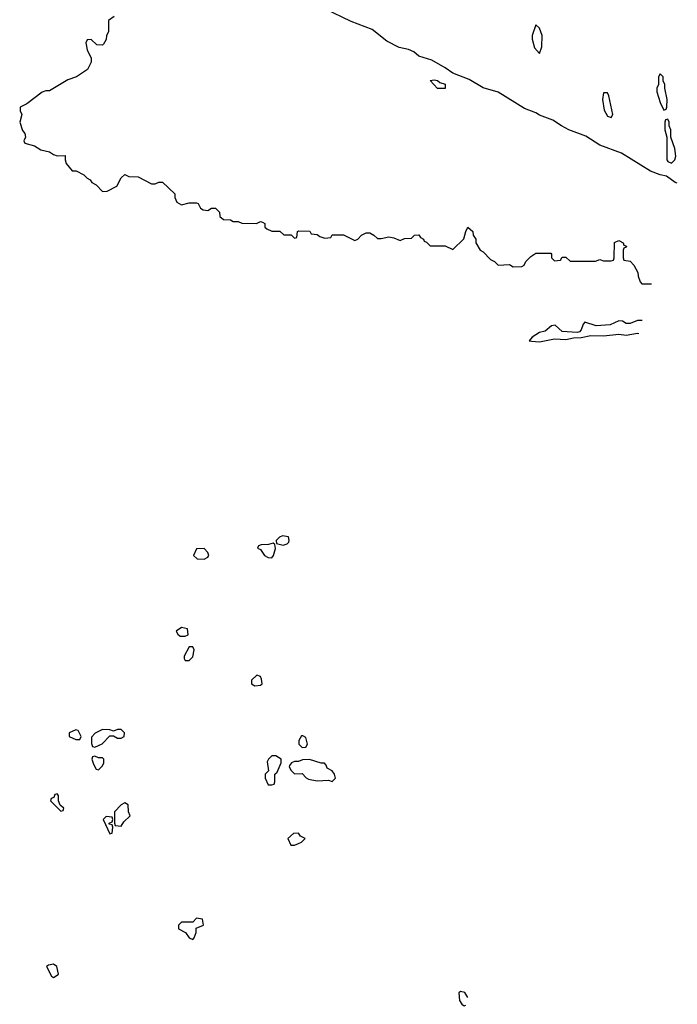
# Model space of a CAD drawing. Header units: inches. Extents: x 2701622 to 2964296, y 496201 to 720542.
# Tile 199 of 256: x 2801571 to 2805061, y 690890 to 696114. Entities that reach past the tile are written whole.
import ezdxf

# ---------------------------------------------------------------- set-up
doc = ezdxf.new("R2010")
doc.units = ezdxf.units.IN
doc.header["$MEASUREMENT"] = 0
doc.layers.add('C8609', color=7, linetype='Continuous')

msp = doc.modelspace()

# ---------------------------------------------------------------- linework, layer by layer
at = {"layer": 'C8609', "color": 4, "elevation": 4}
for points in [[(2805061, 695245.6), (2805050, 695249.7), (2805003, 695283), (2804970, 695289.7), (2804918, 695310), (2804765.1, 695405.1), (2804650, 695448), (2804576.2, 695496.2), (2804485.2, 695530), (2804446, 695550), (2804401.3, 695581.3), (2804330, 695606.3), (2804310, 695618.7), (2804250, 695642.6), (2804110, 695729.6), (2804030, 695751.3), (2803956.8, 695796.8), (2803869.7, 695829.7), (2803830, 695857.6), (2803758, 695898), (2803690, 695919.6), (2803662.3, 695942.3), (2803634.7, 695954.7), (2803585.6, 695965.6), (2803519.8, 695999.8), (2803441.7, 696061.7), (2803330, 696104.7), (2803190, 696171.3)], [(2802072, 696130), (2802042, 696110), (2802042, 696050), (2802032, 696030), (2802031.1, 696008.9), (2802016.9, 695983.1), (2802010, 695978), (2801980.4, 695980.4), (2801950, 696008), (2801930, 696006), (2801922, 695990), (2801930, 695954), (2801951.3, 695910), (2801951.1, 695888.9), (2801932, 695850), (2801872, 695810), (2801826.4, 695793.6), (2801730, 695735.3), (2801710, 695735.3), (2801690, 695728.7), (2801610, 695668), (2801574, 695650), (2801574, 695630), (2801582, 695610), (2801571.3, 695570), (2801586, 695526), (2801598, 695510), (2801602, 695490), (2801594, 695470), (2801598, 695458), (2801650, 695444.7), (2801683.5, 695423.5), (2801730, 695412), (2801750, 695398), (2801770, 695391.3), (2801812.7, 695392.7), (2801812, 695370), (2801818, 695350), (2801850, 695312), (2801871.6, 695311.6), (2801912, 695290), (2801930, 695272), (2801944.7, 695264.7), (2801954, 695250), (2801976.9, 695236.9), (2802010, 695202), (2802036.4, 695203.6), (2802086, 695230), (2802110, 695274), (2802130, 695292), (2802150, 695282), (2802199.6, 695279.6), (2802270, 695242), (2802290, 695242), (2802310, 695252), (2802330, 695252), (2802394, 695190), (2802394, 695170), (2802405.4, 695145.4), (2802430, 695132), (2802470, 695142), (2802510, 695142), (2802518, 695138), (2802530, 695114), (2802545.4, 695105.4), (2802570, 695102), (2802590, 695114), (2802610, 695114), (2802631.6, 695091.6), (2802634, 695070), (2802652.7, 695052.7), (2802690, 695052), (2802703.6, 695043.6), (2802730, 695042), (2802750, 695034), (2802827.3, 695032.7), (2802850, 695042), (2802859.6, 695039.6), (2802871.6, 695031.6), (2802872.7, 695012.7), (2802883.6, 695003.6), (2802910, 694992), (2802951.6, 694991.6), (2802972.7, 694972.7), (2803012, 694972), (2803030, 694954), (2803042, 694958), (2803046, 694990), (2803050, 694994), (2803111.6, 694991.6), (2803118, 694978), (2803150, 694974), (2803163.6, 694963.6), (2803190, 694954), (2803222, 694958), (2803230, 694972), (2803290, 694972), (2803350, 694942), (2803366, 694950), (2803386, 694970), (2803410, 694982), (2803430, 694982), (2803450.9, 694970.9), (2803470, 694952), (2803490, 694952), (2803530, 694962), (2803556.9, 694956.9), (2803590, 694942), (2803612.7, 694952.7), (2803650, 694954), (2803666, 694970), (2803690, 694972), (2803698, 694958), (2803714, 694950), (2803718, 694938), (2803730, 694934), (2803750, 694914), (2803830, 694914), (2803870, 694894), (2803928.9, 694951.1), (2803939, 694990), (2803950, 695012), (2803976, 694990), (2803978, 694970), (2803991.3, 694950), (2803991.3, 694930), (2804014, 694890), (2804030, 694882), (2804070, 694842), (2804090.9, 694830.9), (2804110, 694812), (2804170, 694814), (2804190, 694802), (2804236.4, 694803.6), (2804248.4, 694811.6), (2804258, 694830), (2804283.1, 694856.9), (2804310, 694874), (2804390, 694874), (2804394, 694870), (2804394, 694850), (2804410, 694834), (2804442, 694838), (2804450, 694854), (2804470, 694854), (2804492.7, 694832.7), (2804627.3, 694832.7), (2804650, 694842), (2804670, 694834), (2804710, 694834), (2804722, 694838), (2804726, 694850), (2804728.4, 694931.6), (2804750, 694942), (2804774, 694930), (2804778, 694918), (2804791.6, 694911.6), (2804790, 694906), (2804778, 694902), (2804774, 694890), (2804774, 694850), (2804778, 694838), (2804810, 694832), (2804831, 694811), (2804851.6, 694771.6), (2804852.7, 694752.7), (2804863.6, 694723.6), (2804872.7, 694712.7), (2804924.7, 694712.7)], [(2804874.9, 694518.3), (2804850, 694518.4), (2804810, 694502), (2804790, 694502), (2804770, 694513.2), (2804750, 694515.3), (2804705.2, 694494.8), (2804630, 694489.3), (2804570, 694509), (2804561.1, 694498.9), (2804550, 694468), (2804542, 694458), (2804530, 694453.2), (2804450, 694459), (2804412, 694492), (2804394, 694490), (2804359.1, 694460.9), (2804330, 694453.2), (2804291.3, 694430), (2804274, 694410), (2804287.1, 694407.1), (2804330, 694404), (2804410, 694420.7), (2804470, 694416), (2804510, 694426), (2804550, 694427.3), (2804602.5, 694437.5), (2804670, 694437.1), (2804750, 694444.9), (2804790, 694440.5), (2804849.6, 694450.4), (2804857.4, 694449.5)], [(2803910, 690958), (2803902, 690950), (2803906, 690910), (2803918, 690890), (2803930, 690881), (2803938.8, 690885.8)], [(2803949.2, 690926.1), (2803932.9, 690952.9), (2803910, 690958)]]:
    msp.add_lwpolyline(points, dxfattribs=at)
for points in [[(2804310, 696086), (2804291.3, 696030), (2804291.3, 696010), (2804303.5, 695963.5), (2804330, 695934), (2804342, 695970), (2804344, 696030), (2804330, 696068)], [(2803830, 695748.7), (2803789.1, 695749.1), (2803749, 695791), (2803770, 695794.8), (2803789.2, 695790.8), (2803801, 695781), (2803830, 695770.8)], [(2804970, 695826), (2804962, 695810), (2804962, 695770), (2804952, 695750), (2804952, 695730), (2804970, 695674), (2804990, 695634), (2805002, 695638), (2805006, 695650), (2805008, 695690), (2804995.3, 695750), (2804995.3, 695770), (2804986, 695790), (2804986, 695810)], [(2804690, 695726), (2804670, 695726), (2804664.7, 695690), (2804672.7, 695632.7), (2804690, 695602), (2804710, 695594), (2804718, 695610), (2804698, 695710)], [(2805010, 695586), (2804998, 695582), (2804994, 695570), (2804994, 695530), (2805004.7, 695490), (2805004.7, 695370), (2805010, 695362), (2805030, 695352), (2805048, 695370), (2805054, 695390), (2805048, 695430), (2805026, 695490), (2805026, 695530), (2805018, 695550), (2805018, 695570)], [(2802916.4, 693336.4), (2802891, 693329), (2802852, 693328), (2802838, 693322), (2802834, 693310), (2802850, 693302), (2802870, 693271.3), (2802890, 693261), (2802910, 693258), (2802919, 693270), (2802928.4, 693308.4), (2802926, 693330)], [(2802965.4, 693374.6), (2802950, 693368), (2802932, 693350), (2802934, 693334), (2802970, 693326), (2802990, 693332), (2802999, 693341), (2803002, 693350), (2802998, 693370)], [(2802550, 693308), (2802510, 693306), (2802494, 693270), (2802512.7, 693252.7), (2802550, 693252), (2802570, 693262), (2802575.3, 693270), (2802570, 693286)], [(2802430, 692888), (2802402, 692870), (2802410, 692854), (2802423.6, 692843.6), (2802450, 692842), (2802466, 692850), (2802462, 692882)], [(2802490, 692786), (2802470, 692786), (2802443.6, 692736.4), (2802443.6, 692723.6), (2802450, 692714), (2802470, 692714), (2802490, 692734), (2802498, 692770)], [(2802830, 692635.3), (2802802, 692610), (2802802, 692590), (2802819.6, 692579.6), (2802850, 692582), (2802858, 692590), (2802854.6, 692614.6), (2802848.4, 692628.4)], [(2801870, 692346), (2801834, 692330), (2801834, 692310), (2801870, 692294), (2801890, 692294), (2801898, 692310), (2801882, 692342)], [(2802110, 692348), (2802090, 692348), (2802070, 692338), (2802050, 692346), (2802010, 692348), (2801971.6, 692328.4), (2801952.7, 692307.3), (2801952.7, 692272.7), (2801958, 692258), (2801970, 692254), (2801990, 692262), (2802008.4, 692271.6), (2802050, 692314), (2802070, 692314), (2802090, 692302), (2802110, 692302), (2802126, 692310), (2802128, 692330)], [(2803074.6, 692314.6), (2803066, 692314), (2803052, 692290), (2803052, 692270), (2803070, 692252), (2803090, 692254), (2803098, 692270), (2803090, 692306)], [(2801970, 692206), (2801958, 692202), (2801954, 692190), (2801963.6, 692163.6), (2801978, 692138), (2801990, 692134), (2802010, 692154), (2802018, 692170), (2802018, 692190), (2802010, 692198), (2801990, 692198)], [(2802930, 692208), (2802910, 692208), (2802892, 692190), (2802884.7, 692175.3), (2802892, 692128), (2802874, 692110), (2802874, 692090), (2802890, 692054), (2802910, 692054), (2802922, 692058), (2802926, 692070), (2802926, 692110), (2802938, 692122), (2802958, 692170), (2802958, 692190)], [(2803110, 692188), (2803072.7, 692187.3), (2803050, 692178), (2803030, 692178), (2803014, 692170), (2803003.6, 692156.4), (2803002, 692150), (2803012, 692130), (2803030, 692112), (2803070, 692114), (2803090.9, 692090.9), (2803104, 692084), (2803150, 692076), (2803210, 692078), (2803230, 692072), (2803248, 692090), (2803242, 692110), (2803230, 692128), (2803203.1, 692143.1), (2803198, 692158), (2803188.4, 692168.4), (2803171.6, 692168.4)], [(2801770, 692006), (2801758, 692002), (2801752.7, 691987.3), (2801738, 691982), (2801734, 691970), (2801790, 691914), (2801802, 691918), (2801806, 691930), (2801786, 691946), (2801778, 691970), (2801778, 691998)], [(2802130, 691958), (2802110, 691948), (2802074, 691910), (2802074, 691850), (2802078, 691838), (2802110, 691834), (2802123.1, 691856.9), (2802158, 691890), (2802148, 691910), (2802147.3, 691947.3)], [(2802030, 691886), (2802014, 691870), (2802050, 691794), (2802062, 691798), (2802066, 691830), (2802062, 691842), (2802046, 691846), (2802046, 691850), (2802062, 691858), (2802066, 691870), (2802062, 691882)], [(2803050, 691798), (2803023.6, 691796.4), (2802994, 691770), (2803010, 691734), (2803030, 691734), (2803050, 691742), (2803066, 691750), (2803086, 691770), (2803062, 691782)], [(2802510, 691346), (2802490, 691326), (2802430, 691326), (2802414, 691310), (2802414, 691290), (2802451.3, 691271.3), (2802470, 691242), (2802490, 691234), (2802498, 691242), (2802508, 691270), (2802507.3, 691292.7), (2802546, 691310), (2802542, 691342)], [(2801750, 691102), (2801723.6, 691096.4), (2801714, 691090), (2801739.6, 691039.6), (2801750, 691032), (2801770, 691044.7), (2801778, 691050), (2801768, 691090)]]:
    msp.add_lwpolyline(points, close=True, dxfattribs=at)

doc.saveas('drawing.dxf')
